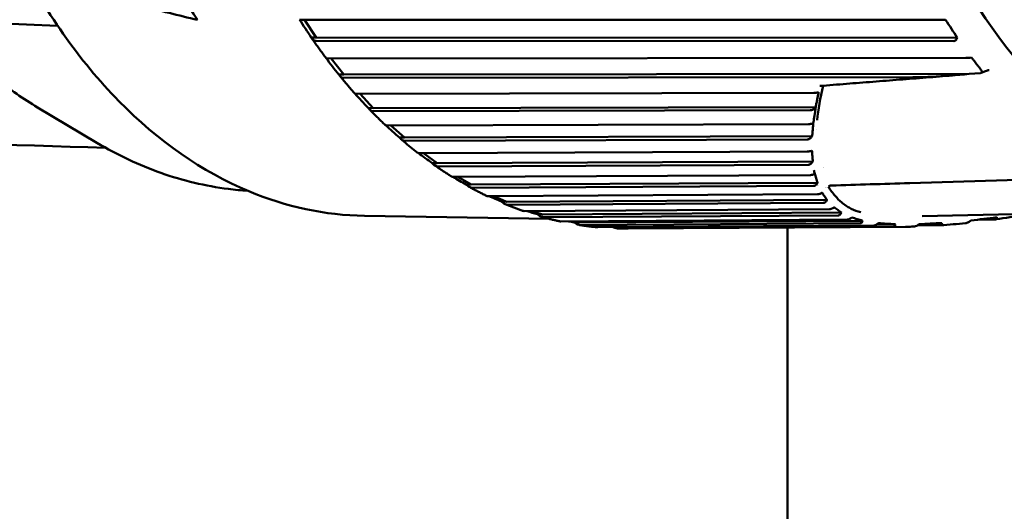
# Model space of a CAD drawing. Header units: millimetres. Extents: x 0 to 4686, y -120 to 1682.
# Tile 79 of 256: x 536 to 556, y 1077 to 1086. Entities that reach past the tile are written whole.
import ezdxf

# ---------------------------------------------------------------- set-up
doc = ezdxf.new("R2010")
doc.units = ezdxf.units.MM
doc.header["$LTSCALE"] = 2
doc.layers.add('Sichtbar (ISO)', color=7, linetype='Continuous', lineweight=50)

msp = doc.modelspace()

# ---------------------------------------------------------------- linework, layer by layer
at = {"layer": 'Sichtbar (ISO)'}
for p, q in [((534.5949, 1086.3973), (536.9698, 1086.2972)), ((541.8152, 1086.4159), (554.4362, 1086.4135)), ((541.8577, 1086.4159), (542.0897, 1086.0627)), ((554.5473, 1086.4135), (554.5142, 1086.4135)), ((542.0897, 1086.0627), (541.992, 1086.0643)), ((554.7794, 1086.0602), (542.0897, 1086.0627)), ((554.7117, 1085.9942), (542.0907, 1085.9966)), ((554.7641, 1086.0331), (554.7794, 1086.0602)), ((542.3401, 1085.6476), (554.9494, 1085.6615)), ((542.3866, 1085.6477), (542.6334, 1085.3303)), ((555.0603, 1085.6671), (555.0272, 1085.6648)), ((542.6334, 1085.3303), (542.5356, 1085.3319)), ((555.0174, 1085.3439), (542.6334, 1085.3303)), ((555.2358, 1085.3615), (555.0174, 1085.3439)), ((555.3361, 1085.3999), (555.2518, 1085.3653)), ((553.9001, 1085.2769), (542.638, 1085.2644)), ((542.906, 1084.948), (551.9371, 1084.9686)), ((542.9578, 1084.9481), (543.216, 1084.6687)), ((536.5736, 1084.6806), (537.7488, 1083.9802)), ((543.216, 1084.6687), (543.1183, 1084.6704)), ((551.9763, 1084.6887), (543.216, 1084.6687)), ((551.8698, 1084.6233), (543.2243, 1084.6035)), ((543.509, 1084.3218), (551.8316, 1084.3495)), ((543.568, 1084.322), (543.8338, 1084.0825)), ((552.0053, 1084.4309), (552.0053, 1084.431)), ((551.9886, 1084.2341), (551.9886, 1084.2341)), ((543.8338, 1084.0825), (543.736, 1084.0841)), ((551.9066, 1084.1093), (543.8338, 1084.0825)), ((551.8082, 1084.0449), (543.8456, 1084.0184)), ((544.1451, 1083.7733), (551.8073, 1083.8059)), ((544.2141, 1083.7736), (544.4823, 1083.5756)), ((544.4823, 1083.5756), (544.3846, 1083.5772)), ((551.9184, 1083.6071), (544.4823, 1083.5756)), ((551.8287, 1083.5442), (544.4977, 1083.5131)), ((544.81, 1083.3063), (551.8661, 1083.3417)), ((551.9595, 1083.3686), (551.9594, 1083.3686)), ((551.9603, 1083.3686), (551.9602, 1083.3686)), ((544.8934, 1083.3067), (545.1572, 1083.1515)), ((545.1572, 1083.1515), (545.0595, 1083.1531)), ((552.0152, 1083.1859), (545.1572, 1083.1515)), ((557.969, 1083.3097), (553.8376, 1083.1818)), ((551.9336, 1083.1249), (545.176, 1083.0909)), ((545.499, 1082.9239), (552.0111, 1082.9607)), ((545.6053, 1082.9245), (545.854, 1082.813)), ((545.854, 1082.813), (545.7562, 1082.8147)), ((552.1996, 1082.8489), (545.854, 1082.813)), ((552.1275, 1082.7903), (545.876, 1082.7549)), ((546.2074, 1082.6287), (552.2489, 1082.6657)), ((546.3551, 1082.6296), (546.5677, 1082.5626)), ((546.5677, 1082.5626), (546.47, 1082.5643)), ((552.4848, 1082.5989), (546.5677, 1082.5626)), ((552.3168, 1082.7021), (552.3167, 1082.7021)), ((561.0845, 1082.6865), (554.0867, 1082.5254)), ((543.0429, 1082.5335), (546.7092, 1082.4722)), ((552.422, 1082.5431), (546.5929, 1082.5073)), ((546.9305, 1082.4228), (552.5994, 1082.4594)), ((547.1734, 1082.4244), (547.2936, 1082.4019)), ((547.2936, 1082.4019), (547.1959, 1082.4036)), ((552.9039, 1082.4381), (547.2936, 1082.4019)), ((552.8545, 1082.3855), (547.3218, 1082.3498)), ((552.6391, 1082.5), (552.6384, 1082.5)), ((553.553, 1082.3686), (553.1871, 1082.3662)), ((555.541, 1082.4644), (555.2137, 1082.4623)), ((547.6633, 1082.3076), (553.1244, 1082.3437)), ((553.5187, 1082.3196), (548.0577, 1082.2835)), ((553.7519, 1082.3177), (548.2625, 1082.2813)), ((551.4213, 1082.3023), (551.4213, 1077.9221)), ((554.4499, 1082.3462), (553.9849, 1082.3432))]:
    msp.add_line(p, q, dxfattribs=at)
for centre, major_axis, ratio, start_param, end_param in [((561.257, 1095.4804), (-0.2108, -12.5905), 0.6653497, 2.6722024, 6.7534186), ((546.0915, 1095.7344), (-0.2218, -13.2481), 0.6653497, 5.3995871, 5.5040219), ((509.3441, 1096.3496), (50.4957, -13.975), 0.0354011, 5.3403473, 5.3680842), ((541.9305, 1086.24), (-0.441, 0.6677), 0.0584238, 1.2634817, 1.7983371), ((544.9717, 1086.2387), (-10.7441, 7.04), 0.5331334, 4.0097202, 4.0486478), ((542.4647, 1085.4924), (-0.4769, 0.6101), 0.056899, 1.2611856, 1.7923181), ((555.1871, 1085.4169), (0.0754, -0.0418), 0.4872511, 5.6508594, 5.841326), ((555.1395, 1085.4273), (0.1291, -0.0466), 0.3803674, 5.8109239, 6.8170891), ((543.0388, 1084.8146), (-0.5095, 0.5483), 0.0546078, 1.2634996, 1.7858814), ((543.6488, 1084.211), (-0.5387, 0.4827), 0.0513343, 1.2719574, 1.7791268), ((544.2907, 1083.6859), (-0.5642, 0.4139), 0.0468586, 1.2881699, 1.7722403), ((554.3366, 1095.5963), (-0.2092, -12.4982), 0.6653497, 6.0136213, 6.0136263), ((554.3366, 1095.5963), (-0.2092, -12.4982), 0.6653497, 6.0399897, 6.0399907), ((544.9599, 1083.2429), (-0.5858, 0.3423), 0.0409929, 1.3135599, 1.7655111), ((553.5654, 1095.6092), (-0.2118, -12.6482), 0.6653497, 6.1240682, 6.1240722), ((553.5654, 1095.6092), (-0.2118, -12.6482), 0.6653497, 6.1431409, 6.143147), ((552.2562, 1083.0198), (-0.1067, -0.1104), 0.6146761, 4.3354874, 4.3356648), ((553.5654, 1095.6092), (-0.2118, -12.6482), 0.6653497, 6.1500364, 6.1500444), ((545.652, 1082.8849), (-0.6033, 0.2684), 0.033633, 1.3499147, 1.7593323), ((546.3622, 1082.6145), (-0.6168, 0.1928), 0.0248183, 1.4162303, 1.7541717), ((547.0857, 1082.4334), (-0.626, 0.116), 0.0147789, 1.5738035, 1.7505054)]:
    msp.add_ellipse(centre, major_axis=major_axis, ratio=ratio, start_param=start_param, end_param=end_param, dxfattribs=at)
for points, knots in [([(543.4866, 1109.0298), (542.5462, 1109.0456), (541.6027, 1108.8371), (539.7995, 1107.9938), (538.9409, 1107.3553), (537.3919, 1105.7091), (536.7035, 1104.6973), (535.5712, 1102.4054), (535.1282, 1101.1248), (534.5326, 1098.4266), (534.3802, 1097.0095), (534.3807, 1094.1814), (534.5335, 1092.771), (535.13, 1090.0979), (535.5735, 1088.8358), (536.7088, 1086.5878), (537.4003, 1085.602), (538.9629, 1084.0117), (539.8334, 1083.4058), (541.4938, 1082.7117), (542.267, 1082.5465), (543.0429, 1082.5335)], [4.7418982, 4.7418982, 4.7418982, 4.7418982, 5.0559758, 5.0559758, 5.3733113, 5.3733113, 5.6943107, 5.6943107, 6.0162376, 6.0162376, 6.3381133, 6.3381133, 6.6599202, 6.6599202, 6.9818165, 6.9818165, 7.3037049, 7.3037049, 7.6243276, 7.6243276, 7.8834909, 7.8834909, 7.8834909, 7.8834909]), ([(534.5949, 1086.3972), (534.9584, 1085.9645), (535.3472, 1085.5807), (536.0209, 1085.0379), (536.2938, 1084.8474), (536.5735, 1084.6806)], [-1.49394858, -1.49394858, -1.49394858, -1.49394858, -1.28343116, -1.28343116, -1.14742536, -1.14742536, -1.14742536, -1.14742536]), ([(541.8152, 1086.4159), (541.8144, 1086.4159), (541.8135, 1086.4159), (541.8126, 1086.4159), (541.7961, 1086.4162), (541.7812, 1086.4165), (541.7645, 1086.4171), (541.7602, 1086.4173), (541.7599, 1086.4175)], [0.143052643, 0.143052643, 0.143052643, 0.143052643, 0.143393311, 0.143393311, 0.143393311, 0.150034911, 0.150034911, 0.156859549, 0.156859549, 0.156859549, 0.156859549]), ([(554.5142, 1086.4135), (554.5116, 1086.4135), (554.5091, 1086.4135), (554.4938, 1086.4135), (554.4781, 1086.4135), (554.4554, 1086.4135), (554.4443, 1086.4135), (554.4362, 1086.4135)], [-0.0079867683, -0.0079867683, -0.0079867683, -0.0079867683, -0.0072465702, -0.0072465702, -0.0033214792, -0.0033214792, -0.0001731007, -0.0001731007, -0.0001731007, -0.0001731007]), ([(541.992, 1086.0643), (542.0042, 1086.0447), (542.0211, 1086.0253), (542.0525, 1086.0037), (542.0716, 1085.9969), (542.0882, 1085.9966), (542.089, 1085.9966), (542.0899, 1085.9966), (542.0907, 1085.9966)], [0.129222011, 0.129222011, 0.129222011, 0.129222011, 0.13675171, 0.13675171, 0.143393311, 0.143393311, 0.143393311, 0.143733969, 0.143733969, 0.143733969, 0.143733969]), ([(541.9977, 1086.0555), (542.0164, 1086.0281), (542.0353, 1086.0008), (542.0731, 1085.9464), (542.092, 1085.9194), (542.1302, 1085.8656), (542.1493, 1085.8388), (542.1877, 1085.7854), (542.2071, 1085.7589), (542.2458, 1085.706), (542.2653, 1085.6798), (542.2848, 1085.6536)], [0.8458884, 0.8458884, 0.8458884, 0.8458884, 0.854720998, 0.854720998, 0.863553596, 0.863553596, 0.872386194, 0.872386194, 0.881218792, 0.881218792, 0.89005139, 0.89005139, 0.89005139, 0.89005139]), ([(554.7117, 1085.9942), (554.7198, 1085.9943), (554.7289, 1085.9971), (554.745, 1086.0072), (554.7542, 1086.0172), (554.7617, 1086.029), (554.7629, 1086.031), (554.7641, 1086.0331)], [-0.0711820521, -0.0711820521, -0.0711820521, -0.0711820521, -0.0680336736, -0.0680336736, -0.0641085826, -0.0641085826, -0.0633683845, -0.0633683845, -0.0633683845, -0.0633683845]), ([(542.3401, 1085.6476), (542.3392, 1085.6476), (542.3383, 1085.6477), (542.3375, 1085.6477), (542.321, 1085.6479), (542.306, 1085.6488), (542.2905, 1085.6508), (542.2862, 1085.6522), (542.285, 1085.6536)], [0.143052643, 0.143052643, 0.143052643, 0.143052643, 0.143393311, 0.143393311, 0.143393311, 0.150034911, 0.150034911, 0.155926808, 0.155926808, 0.155926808, 0.155926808]), ([(555.0272, 1085.6648), (555.0247, 1085.6647), (555.0222, 1085.6645), (555.0069, 1085.6635), (554.9912, 1085.6626), (554.9685, 1085.6618), (554.9575, 1085.6615), (554.9494, 1085.6615)], [-0.0079867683, -0.0079867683, -0.0079867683, -0.0079867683, -0.0072465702, -0.0072465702, -0.0033214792, -0.0033214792, -0.0001731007, -0.0001731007, -0.0001731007, -0.0001731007]), ([(542.5356, 1085.3319), (542.5489, 1085.3124), (542.5669, 1085.293), (542.5994, 1085.2715), (542.6189, 1085.2647), (542.6354, 1085.2644), (542.6363, 1085.2644), (542.6371, 1085.2644), (542.638, 1085.2644)], [0.129222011, 0.129222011, 0.129222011, 0.129222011, 0.13675171, 0.13675171, 0.143393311, 0.143393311, 0.143393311, 0.143733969, 0.143733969, 0.143733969, 0.143733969]), ([(542.5477, 1085.3156), (542.5676, 1085.291), (542.5875, 1085.2666), (542.6276, 1085.218), (542.6477, 1085.1938), (542.688, 1085.1457), (542.7083, 1085.1218), (542.7489, 1085.0743), (542.7693, 1085.0506), (542.8102, 1085.0036), (542.8307, 1084.9802), (542.8513, 1084.957)], [0.928951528, 0.928951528, 0.928951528, 0.928951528, 0.937626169, 0.937626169, 0.94630081, 0.94630081, 0.954975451, 0.954975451, 0.963650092, 0.963650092, 0.972324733, 0.972324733, 0.972324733, 0.972324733]), ([(554.6871, 1085.3137), (554.5116, 1085.2997), (554.3362, 1085.2857), (553.9854, 1085.2579), (553.8101, 1085.244), (553.4594, 1085.2162), (553.2842, 1085.2024), (552.9337, 1085.1747), (552.7585, 1085.1609), (552.4081, 1085.1334), (552.233, 1085.1196), (552.0579, 1085.1059)], [4.7304862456, 4.7304862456, 4.7304862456, 4.7304862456, 4.7309625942, 4.7309625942, 4.7314389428, 4.7314389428, 4.7319152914, 4.7319152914, 4.73239164, 4.73239164, 4.7328679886, 4.7328679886, 4.7328679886, 4.7328679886]), ([(553.9001, 1085.2769), (553.9168, 1085.2769), (553.9336, 1085.277), (554.0616, 1085.2783), (554.1729, 1085.2823), (554.5052, 1085.2981), (554.7731, 1085.3188), (555.0174, 1085.3439)], [-0.56820326, -0.56820326, -0.56820326, -0.56820326, -0.5621239, -0.5621239, -0.52178613, -0.52178613, -0.42946614, -0.42946614, -0.42946614, -0.42946614]), ([(555.411, 1085.4193), (555.3995, 1085.4183), (555.3875, 1085.4162), (555.3623, 1085.4098), (555.349, 1085.4052), (555.3361, 1085.3999)], [0, 0, 0, 0, 0.0036893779, 0.0036893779, 0.0078683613, 0.0078683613, 0.0078683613, 0.0078683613]), ([(542.906, 1084.948), (542.9051, 1084.948), (542.9042, 1084.948), (542.9034, 1084.948), (542.8869, 1084.9483), (542.8719, 1084.9497), (542.8575, 1084.953), (542.8535, 1084.9549), (542.8515, 1084.957)], [0.143052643, 0.143052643, 0.143052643, 0.143052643, 0.143393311, 0.143393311, 0.143393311, 0.150034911, 0.150034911, 0.154894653, 0.154894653, 0.154894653, 0.154894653]), ([(552.0353, 1084.9796), (552.0317, 1084.9787), (552.0278, 1084.9778), (552.0193, 1084.976), (552.0148, 1084.9752), (552.0033, 1084.9733), (551.9963, 1084.9724), (551.9815, 1084.9707), (551.9741, 1084.9701), (551.956, 1084.9689), (551.946, 1084.9686), (551.9371, 1084.9686)], [0.000001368, 0.000001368, 0.000001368, 0.000001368, 0.001670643, 0.001670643, 0.003259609, 0.003259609, 0.005454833, 0.005454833, 0.007731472, 0.007731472, 0.011244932, 0.011244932, 0.011244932, 0.011244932]), ([(552.0353, 1084.9796), (552.0309, 1084.9575), (552.0264, 1084.935), (552.0175, 1084.891), (552.0129, 1084.8683), (552.0086, 1084.8464)], [-0.029825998, -0.029825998, -0.029825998, -0.029825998, -0.014933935, -0.014933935, -0.000011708, -0.000011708, -0.000011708, -0.000011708]), ([(551.977, 1084.6892), (551.9821, 1084.7153), (551.9874, 1084.7417), (551.9981, 1084.7942), (552.0034, 1084.8202), (552.0086, 1084.8464)], [0.000009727, 0.000009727, 0.000009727, 0.000009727, 0.018047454, 0.018047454, 0.035851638, 0.035851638, 0.035851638, 0.035851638]), ([(543.1183, 1084.6704), (543.1326, 1084.651), (543.1516, 1084.6318), (543.1853, 1084.6105), (543.2052, 1084.6038), (543.2217, 1084.6035), (543.2226, 1084.6035), (543.2234, 1084.6035), (543.2243, 1084.6035)], [0.129222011, 0.129222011, 0.129222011, 0.129222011, 0.13675171, 0.13675171, 0.143393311, 0.143393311, 0.143393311, 0.143733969, 0.143733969, 0.143733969, 0.143733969]), ([(543.1386, 1084.6461), (543.1594, 1084.6246), (543.1803, 1084.6031), (543.2222, 1084.5605), (543.2432, 1084.5393), (543.2854, 1084.4972), (543.3065, 1084.4762), (543.3489, 1084.4347), (543.3702, 1084.414), (543.4128, 1084.373), (543.4342, 1084.3526), (543.4557, 1084.3324)], [1.012039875, 1.012039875, 1.012039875, 1.012039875, 1.020547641, 1.020547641, 1.029055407, 1.029055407, 1.037563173, 1.037563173, 1.046070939, 1.046070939, 1.054578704, 1.054578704, 1.054578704, 1.054578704]), ([(551.8698, 1084.6233), (551.8788, 1084.6233), (551.8877, 1084.625), (551.9061, 1084.6309), (551.9158, 1084.6356), (551.9438, 1084.6531), (551.9614, 1084.6697), (551.977, 1084.6892)], [0.000001, 0.000001, 0.000001, 0.000001, 0.003574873, 0.003574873, 0.007783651, 0.007783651, 0.016588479, 0.016588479, 0.016588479, 0.016588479]), ([(551.947, 1084.4777), (551.9484, 1084.4869), (551.9498, 1084.496), (551.9511, 1084.505), (551.9521, 1084.5118), (551.9532, 1084.5186), (551.9542, 1084.5254), (551.9549, 1084.5304), (551.9557, 1084.5355), (551.9564, 1084.5406), (551.9586, 1084.5557), (551.9608, 1084.5707), (551.9629, 1084.5856), (551.9679, 1084.6208), (551.9726, 1084.6553), (551.977, 1084.6892)], [0.33333333, 0.33333333, 0.33333333, 0.33333333, 0.41666667, 0.41666667, 0.41666667, 0.47916667, 0.47916667, 0.47916667, 0.5261922, 0.5261922, 0.5261922, 0.66666667, 0.66666667, 0.66666667, 0.9991347, 0.9991347, 0.9991347, 0.9991347]), ([(543.509, 1084.3218), (543.5082, 1084.3218), (543.5073, 1084.3218), (543.5064, 1084.3218), (543.4899, 1084.3221), (543.4749, 1084.324), (543.4618, 1084.3282), (543.4583, 1084.3302), (543.4559, 1084.3324)], [0.143052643, 0.143052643, 0.143052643, 0.143052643, 0.143393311, 0.143393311, 0.143393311, 0.150034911, 0.150034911, 0.153752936, 0.153752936, 0.153752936, 0.153752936]), ([(551.9291, 1084.3663), (551.9253, 1084.3647), (551.9217, 1084.3635), (551.9135, 1084.3609), (551.9089, 1084.3596), (551.8972, 1084.3567), (551.8901, 1084.3552), (551.8752, 1084.3527), (551.8678, 1084.3517), (551.85, 1084.35), (551.8402, 1084.3496), (551.8316, 1084.3495)], [0.000229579, 0.000229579, 0.000229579, 0.000229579, 0.00175676, 0.00175676, 0.003432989, 0.003432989, 0.005659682, 0.005659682, 0.00796036, 0.00796036, 0.011389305, 0.011389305, 0.011389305, 0.011389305]), ([(551.9291, 1084.3663), (551.9264, 1084.3396), (551.9241, 1084.3132), (551.9196, 1084.2609), (551.9174, 1084.2349), (551.9151, 1084.2089)], [-0.039430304, -0.039430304, -0.039430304, -0.039430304, -0.019597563, -0.019597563, -0.000011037, -0.000011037, -0.000011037, -0.000011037]), ([(551.9068, 1084.1095), (551.908, 1084.126), (551.9095, 1084.1427), (551.9123, 1084.1758), (551.9137, 1084.1923), (551.9151, 1084.2089)], [0, 0, 0, 0, 0.012498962, 0.012498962, 0.024951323, 0.024951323, 0.024951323, 0.024951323]), ([(537.7488, 1083.9802), (537.9524, 1083.8589), (538.1601, 1083.7482), (538.5826, 1083.549), (538.7974, 1083.4605), (539.2328, 1083.3069), (539.4534, 1083.2418), (539.8987, 1083.1356), (540.1234, 1083.0946), (540.4773, 1083.0498), (540.6057, 1083.0375), (540.7342, 1083.0293)], [1.23578467, 1.23578467, 1.23578467, 1.23578467, 1.30868884, 1.30868884, 1.38159302, 1.38159302, 1.4544972, 1.4544972, 1.52740138, 1.52740138, 1.56870405, 1.56870405, 1.56870405, 1.56870405]), ([(543.736, 1084.0841), (543.7514, 1084.0651), (543.7714, 1084.0462), (543.8063, 1084.0253), (543.8265, 1084.0187), (543.843, 1084.0184), (543.8439, 1084.0184), (543.8447, 1084.0184), (543.8456, 1084.0184)], [0.129222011, 0.129222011, 0.129222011, 0.129222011, 0.13675171, 0.13675171, 0.143393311, 0.143393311, 0.143393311, 0.143733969, 0.143733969, 0.143733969, 0.143733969]), ([(543.7666, 1084.0521), (543.7882, 1084.0336), (543.8098, 1084.0152), (543.8531, 1083.9786), (543.8749, 1083.9605), (543.9185, 1083.9244), (543.9403, 1083.9066), (543.9841, 1083.8711), (544.0061, 1083.8535), (544.0501, 1083.8186), (544.0721, 1083.8012), (544.0942, 1083.784)], [1.095142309, 1.095142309, 1.095142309, 1.095142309, 1.103479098, 1.103479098, 1.111815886, 1.111815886, 1.120152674, 1.120152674, 1.128489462, 1.128489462, 1.136826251, 1.136826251, 1.136826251, 1.136826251]), ([(551.8082, 1084.0449), (551.8168, 1084.045), (551.8252, 1084.0466), (551.8423, 1084.0523), (551.8512, 1084.0568), (551.8773, 1084.0739), (551.8934, 1084.0904), (551.9068, 1084.1095)], [0.000001, 0.000001, 0.000001, 0.000001, 0.003421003, 0.003421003, 0.007406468, 0.007406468, 0.016081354, 0.016081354, 0.016081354, 0.016081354]), ([(544.1451, 1083.7733), (544.1443, 1083.7733), (544.1434, 1083.7733), (544.1426, 1083.7733), (544.126, 1083.7736), (544.1109, 1083.7761), (544.0992, 1083.7808), (544.0966, 1083.7823), (544.0944, 1083.7841)], [0.1430526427, 0.1430526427, 0.1430526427, 0.1430526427, 0.1433933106, 0.1433933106, 0.1433933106, 0.1500349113, 0.1500349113, 0.1524867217, 0.1524867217, 0.1524867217, 0.1524867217]), ([(551.9028, 1083.8276), (551.8993, 1083.8258), (551.8954, 1083.824), (551.887, 1083.8206), (551.8826, 1083.8189), (551.8711, 1083.8152), (551.8639, 1083.8132), (551.8489, 1083.8098), (551.8414, 1083.8086), (551.8244, 1083.8064), (551.8153, 1083.8059), (551.8073, 1083.8059)], [0.000002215, 0.000002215, 0.000002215, 0.000002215, 0.001651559, 0.001651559, 0.003241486, 0.003241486, 0.005518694, 0.005518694, 0.007867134, 0.007867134, 0.011071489, 0.011071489, 0.011071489, 0.011071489]), ([(551.9028, 1083.8276), (551.9055, 1083.7906), (551.9081, 1083.7536), (551.9134, 1083.68), (551.916, 1083.6435), (551.9184, 1083.6068)], [-0.062559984, -0.062559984, -0.062559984, -0.062559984, -0.031101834, -0.031101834, -0.000069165, -0.000069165, -0.000069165, -0.000069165]), ([(544.3846, 1083.5772), (544.401, 1083.5587), (544.422, 1083.5402), (544.4579, 1083.5198), (544.4785, 1083.5133), (544.4951, 1083.5131), (544.4959, 1083.5131), (544.4967, 1083.5131), (544.4976, 1083.5131)], [0.129222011, 0.129222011, 0.129222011, 0.129222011, 0.13675171, 0.13675171, 0.143393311, 0.143393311, 0.143393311, 0.143733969, 0.143733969, 0.143733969, 0.143733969]), ([(544.4274, 1083.538), (544.4496, 1083.5226), (544.4718, 1083.5072), (544.5163, 1083.4768), (544.5385, 1083.4617), (544.5832, 1083.4318), (544.6056, 1083.417), (544.6504, 1083.3876), (544.6729, 1083.3731), (544.7179, 1083.3442), (544.7404, 1083.33), (544.763, 1083.3159)], [1.178243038, 1.178243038, 1.178243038, 1.178243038, 1.186411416, 1.186411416, 1.194579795, 1.194579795, 1.202748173, 1.202748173, 1.210916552, 1.210916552, 1.219084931, 1.219084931, 1.219084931, 1.219084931]), ([(551.8287, 1083.5442), (551.837, 1083.5442), (551.8451, 1083.5459), (551.8612, 1083.5515), (551.8694, 1083.5559), (551.8932, 1083.5726), (551.9073, 1083.5886), (551.9184, 1083.6068)], [0.000001, 0.000001, 0.000001, 0.000001, 0.003329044, 0.003329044, 0.007171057, 0.007171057, 0.01548845, 0.01548845, 0.01548845, 0.01548845]), ([(551.9596, 1083.3683), (551.956, 1083.3661), (551.9521, 1083.3639), (551.9437, 1083.3596), (551.9391, 1083.3575), (551.9274, 1083.3528), (551.9201, 1083.3503), (551.9048, 1083.3462), (551.8972, 1083.3446), (551.8813, 1083.3423), (551.8733, 1083.3417), (551.8661, 1083.3417)], [0.000054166, 0.000054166, 0.000054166, 0.000054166, 0.001695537, 0.001695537, 0.00333713, 0.00333713, 0.005679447, 0.005679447, 0.008091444, 0.008091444, 0.010966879, 0.010966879, 0.010966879, 0.010966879]), ([(552.0152, 1083.1859), (552.0059, 1083.2165), (551.9966, 1083.2471), (551.9783, 1083.3081), (551.9693, 1083.3384), (551.9598, 1083.3684)], [0.000014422, 0.000014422, 0.000014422, 0.000014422, 0.030355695, 0.030355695, 0.060380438, 0.060380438, 0.060380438, 0.060380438]), ([(544.81, 1083.3063), (544.8091, 1083.3063), (544.8083, 1083.3063), (544.8074, 1083.3063), (544.7909, 1083.3066), (544.7756, 1083.3095), (544.7655, 1083.3144), (544.7642, 1083.3151), (544.763, 1083.3159)], [0.1430526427, 0.1430526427, 0.1430526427, 0.1430526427, 0.1433933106, 0.1433933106, 0.1433933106, 0.1500349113, 0.1500349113, 0.151073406, 0.151073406, 0.151073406, 0.151073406]), ([(545.0595, 1083.1531), (545.0769, 1083.1351), (545.0989, 1083.1173), (545.136, 1083.0975), (545.1569, 1083.0912), (545.1734, 1083.091), (545.1742, 1083.0909), (545.1751, 1083.0909), (545.1759, 1083.0909)], [0.129222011, 0.129222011, 0.129222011, 0.129222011, 0.13675171, 0.13675171, 0.143393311, 0.143393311, 0.143393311, 0.143733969, 0.143733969, 0.143733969, 0.143733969]), ([(551.9336, 1083.1249), (551.941, 1083.1249), (551.9482, 1083.1263), (551.9623, 1083.131), (551.9693, 1083.1347), (551.9895, 1083.1488), (552.0011, 1083.1622), (552.0102, 1083.1775)], [0.000001, 0.000001, 0.000001, 0.000001, 0.002978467, 0.002978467, 0.006363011, 0.006363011, 0.013664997, 0.013664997, 0.013664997, 0.013664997]), ([(552.0152, 1083.1858), (552.0144, 1083.1844), (552.0135, 1083.183), (552.0119, 1083.1803), (552.011, 1083.1789), (552.0102, 1083.1775)], [-0.0013472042, -0.0013472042, -0.0013472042, -0.0013472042, -0.0006727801, -0.0006727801, -0.0000060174, -0.0000060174, -0.0000060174, -0.0000060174]), ([(545.1167, 1083.1078), (545.1392, 1083.0954), (545.1618, 1083.0831), (545.2071, 1083.0587), (545.2298, 1083.0467), (545.2752, 1083.0229), (545.298, 1083.0111), (545.3435, 1082.9878), (545.3663, 1082.9763), (545.412, 1082.9536), (545.4349, 1082.9424), (545.4578, 1082.9313)], [1.261321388, 1.261321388, 1.261321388, 1.261321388, 1.269332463, 1.269332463, 1.277343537, 1.277343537, 1.285354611, 1.285354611, 1.293365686, 1.293365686, 1.30137676, 1.30137676, 1.30137676, 1.30137676]), ([(552.0949, 1082.9868), (552.0891, 1082.983), (552.0825, 1082.9793), (552.0682, 1082.9727), (552.0607, 1082.9698), (552.0457, 1082.9652), (552.0384, 1082.9635), (552.0242, 1082.9612), (552.0173, 1082.9607), (552.0111, 1082.9607)], [0.0000143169, 0.0000143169, 0.0000143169, 0.0000143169, 0.0024538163, 0.0024538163, 0.0048785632, 0.0048785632, 0.0072248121, 0.0072248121, 0.0097211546, 0.0097211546, 0.0097211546, 0.0097211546]), ([(552.1038, 1082.9925), (552.1023, 1082.9915), (552.1008, 1082.9906), (552.0979, 1082.9887), (552.0964, 1082.9878), (552.0951, 1082.9869)], [0.0000263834, 0.0000263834, 0.0000263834, 0.0000263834, 0.0006322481, 0.0006322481, 0.0012272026, 0.0012272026, 0.0012272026, 0.0012272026]), ([(552.1996, 1082.8489), (552.1832, 1082.8729), (552.1671, 1082.8969), (552.1352, 1082.9447), (552.1194, 1082.9686), (552.1038, 1082.9925)], [0, 0, 0, 0, 0.029069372, 0.029069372, 0.05808792, 0.05808792, 0.05808792, 0.05808792]), ([(552.4905, 1082.7983), (552.4451, 1082.8371), (552.4026, 1082.8812), (552.3612, 1082.9292), (552.3141, 1082.9838), (552.2684, 1083.0435), (552.2263, 1083.1105)], [0.86579589, 0.86579589, 0.86579589, 0.86579589, 0.92857143, 0.92857143, 0.92857143, 0.99992169, 0.99992169, 0.99992169, 0.99992169]), ([(545.499, 1082.9239), (545.4981, 1082.9239), (545.4973, 1082.9239), (545.4964, 1082.9239), (545.4812, 1082.9241), (545.467, 1082.927), (545.4578, 1082.9313)], [0.1430526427, 0.1430526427, 0.1430526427, 0.1430526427, 0.1433933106, 0.1433933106, 0.1433933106, 0.1494915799, 0.1494915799, 0.1494915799, 0.1494915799]), ([(545.7562, 1082.8147), (545.7746, 1082.7974), (545.7976, 1082.7803), (545.8357, 1082.7612), (545.8569, 1082.7552), (545.8734, 1082.7549), (545.8743, 1082.7549), (545.8751, 1082.7549), (545.876, 1082.7549)], [0.129222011, 0.129222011, 0.129222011, 0.129222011, 0.13675171, 0.13675171, 0.143393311, 0.143393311, 0.143393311, 0.143733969, 0.143733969, 0.143733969, 0.143733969]), ([(545.8294, 1082.7649), (545.8522, 1082.7555), (545.8751, 1082.7462), (545.9209, 1082.7278), (545.9439, 1082.7188), (545.9898, 1082.701), (546.0128, 1082.6922), (546.0588, 1082.675), (546.0819, 1082.6665), (546.128, 1082.6498), (546.1511, 1082.6416), (546.1742, 1082.6335)], [1.344352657, 1.344352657, 1.344352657, 1.344352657, 1.352227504, 1.352227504, 1.36010235, 1.36010235, 1.367977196, 1.367977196, 1.375852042, 1.375852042, 1.383726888, 1.383726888, 1.383726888, 1.383726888]), ([(552.1275, 1082.7903), (552.1342, 1082.7903), (552.1406, 1082.7915), (552.153, 1082.7956), (552.1591, 1082.7988), (552.1764, 1082.811), (552.186, 1082.8227), (552.1929, 1082.8364)], [0.000000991, 0.000000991, 0.000000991, 0.000000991, 0.002703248, 0.002703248, 0.005729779, 0.005729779, 0.012285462, 0.012285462, 0.012285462, 0.012285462]), ([(552.1996, 1082.8489), (552.1985, 1082.8469), (552.1974, 1082.8448), (552.1951, 1082.8407), (552.194, 1082.8385), (552.1929, 1082.8364)], [-0.0020860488, -0.0020860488, -0.0020860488, -0.0020860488, -0.0010811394, -0.0010811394, -0.0000268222, -0.0000268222, -0.0000268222, -0.0000268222]), ([(552.8685, 1082.604), (552.8021, 1082.6234), (552.7383, 1082.6463), (552.6783, 1082.6754), (552.6514, 1082.6885), (552.6253, 1082.7028), (552.5999, 1082.7184), (552.5686, 1082.7377), (552.5384, 1082.7591), (552.5094, 1082.7825), (552.503, 1082.7877), (552.4967, 1082.7929), (552.4905, 1082.7983)], [0.71428571, 0.71428571, 0.71428571, 0.71428571, 0.78571429, 0.78571429, 0.78571429, 0.81771181, 0.81771181, 0.81771181, 0.85714286, 0.85714286, 0.85714286, 0.86579589, 0.86579589, 0.86579589, 0.86579589]), ([(546.2075, 1082.6287), (546.2066, 1082.6287), (546.2057, 1082.6287), (546.2049, 1082.6287), (546.1937, 1082.6289), (546.183, 1082.6307), (546.1744, 1082.6336)], [0.1430526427, 0.1430526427, 0.1430526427, 0.1430526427, 0.1433933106, 0.1433933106, 0.1433933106, 0.1478740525, 0.1478740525, 0.1478740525, 0.1478740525]), ([(546.47, 1082.5643), (546.4893, 1082.5478), (546.5132, 1082.5315), (546.5522, 1082.5134), (546.5738, 1082.5076), (546.5903, 1082.5073), (546.5912, 1082.5073), (546.592, 1082.5073), (546.5929, 1082.5073)], [0.129222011, 0.129222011, 0.129222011, 0.129222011, 0.13675171, 0.13675171, 0.143393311, 0.143393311, 0.143393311, 0.143733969, 0.143733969, 0.143733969, 0.143733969]), ([(552.327, 1082.693), (552.3213, 1082.6888), (552.3149, 1082.685), (552.3014, 1082.6781), (552.2944, 1082.6751), (552.2806, 1082.6704), (552.2739, 1082.6687), (552.2609, 1082.6663), (552.2547, 1082.6658), (552.2489, 1082.6657)], [0.0000178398, 0.0000178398, 0.0000178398, 0.0000178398, 0.002321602, 0.002321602, 0.0046135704, 0.0046135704, 0.0068013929, 0.0068013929, 0.0090947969, 0.0090947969, 0.0090947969, 0.0090947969]), ([(552.3407, 1082.7022), (552.3384, 1082.7007), (552.3361, 1082.6991), (552.3316, 1082.696), (552.3293, 1082.6945), (552.327, 1082.693)], [0.0000357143, 0.0000357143, 0.0000357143, 0.0000357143, 0.0009323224, 0.0009323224, 0.0018307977, 0.0018307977, 0.0018307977, 0.0018307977]), ([(552.4848, 1082.5989), (552.4601, 1082.6161), (552.4358, 1082.6333), (552.3878, 1082.6677), (552.3641, 1082.685), (552.3407, 1082.7022)], [0.0000041, 0.0000041, 0.0000041, 0.0000041, 0.027638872, 0.027638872, 0.055509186, 0.055509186, 0.055509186, 0.055509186]), ([(552.422, 1082.5431), (552.428, 1082.5431), (552.4336, 1082.5441), (552.4444, 1082.5476), (552.4495, 1082.5503), (552.4634, 1082.5603), (552.4712, 1082.5701), (552.477, 1082.5823)], [0.000001, 0.000001, 0.000001, 0.000001, 0.002414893, 0.002414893, 0.005070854, 0.005070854, 0.01053238, 0.01053238, 0.01053238, 0.01053238]), ([(552.4848, 1082.5989), (552.4835, 1082.5961), (552.4822, 1082.5933), (552.4796, 1082.5878), (552.4783, 1082.585), (552.477, 1082.5823)], [-0.002822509, -0.002822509, -0.002822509, -0.002822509, -0.0014111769, -0.0014111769, -0.0000020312, -0.0000020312, -0.0000020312, -0.0000020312]), ([(546.5602, 1082.512), (546.5833, 1082.5055), (546.6063, 1082.4992), (546.6525, 1082.4868), (546.6756, 1082.4807), (546.7219, 1082.4689), (546.7451, 1082.4631), (546.7914, 1082.4518), (546.8146, 1082.4462), (546.861, 1082.4355), (546.8842, 1082.4302), (546.9074, 1082.4251)], [1.427310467, 1.427310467, 1.427310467, 1.427310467, 1.435080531, 1.435080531, 1.442850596, 1.442850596, 1.45062066, 1.45062066, 1.458390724, 1.458390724, 1.466160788, 1.466160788, 1.466160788, 1.466160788]), ([(546.9305, 1082.4228), (546.9297, 1082.4228), (546.9288, 1082.4228), (546.928, 1082.4228), (546.9209, 1082.4229), (546.914, 1082.4238), (546.9076, 1082.4252)], [0.1430526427, 0.1430526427, 0.1430526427, 0.1430526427, 0.1433933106, 0.1433933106, 0.1433933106, 0.146232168, 0.146232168, 0.146232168, 0.146232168]), ([(547.1959, 1082.4036), (547.216, 1082.3881), (547.2408, 1082.3727), (547.2808, 1082.3555), (547.3027, 1082.3501), (547.3192, 1082.3498), (547.3201, 1082.3498), (547.3209, 1082.3498), (547.3217, 1082.3498)], [0.129222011, 0.129222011, 0.129222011, 0.129222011, 0.13675171, 0.13675171, 0.143393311, 0.143393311, 0.143393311, 0.143733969, 0.143733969, 0.143733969, 0.143733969]), ([(552.6716, 1082.4868), (552.6662, 1082.4825), (552.6601, 1082.4787), (552.6474, 1082.4718), (552.6408, 1082.4688), (552.6281, 1082.4641), (552.622, 1082.4624), (552.6102, 1082.46), (552.6046, 1082.4594), (552.5994, 1082.4594)], [0.0000454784, 0.0000454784, 0.0000454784, 0.0000454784, 0.0022120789, 0.0022120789, 0.0043931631, 0.0043931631, 0.0064253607, 0.0064253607, 0.0085086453, 0.0085086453, 0.0085086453, 0.0085086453]), ([(552.6907, 1082.5004), (552.6867, 1082.4976), (552.6827, 1082.4947), (552.6763, 1082.4902), (552.6739, 1082.4885), (552.6716, 1082.4868)], [0.0001086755, 0.0001086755, 0.0001086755, 0.0001086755, 0.0016287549, 0.0016287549, 0.0025473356, 0.0025473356, 0.0025473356, 0.0025473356]), ([(552.9039, 1082.4381), (552.8662, 1082.4484), (552.83, 1082.4587), (552.7591, 1082.4794), (552.7244, 1082.4899), (552.6907, 1082.5004)], [0.000016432, 0.000016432, 0.000016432, 0.000016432, 0.025770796, 0.025770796, 0.052376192, 0.052376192, 0.052376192, 0.052376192]), ([(552.8545, 1082.3855), (552.8597, 1082.3856), (552.8645, 1082.3863), (552.8734, 1082.3892), (552.8775, 1082.3914), (552.8885, 1082.3998), (552.8941, 1082.4079), (552.8974, 1082.4184)], [0.000001, 0.000001, 0.000001, 0.000001, 0.0020890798, 0.0020890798, 0.0043222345, 0.0043222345, 0.0089410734, 0.0089410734, 0.0089410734, 0.0089410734]), ([(552.8974, 1082.4184), (552.8983, 1082.4219), (552.8995, 1082.4252), (552.9017, 1082.4317), (552.9028, 1082.4349), (552.9039, 1082.4381)], [0.0000236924, 0.0000236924, 0.0000236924, 0.0000236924, 0.0017144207, 0.0017144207, 0.0033631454, 0.0033631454, 0.0033631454, 0.0033631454]), ([(553.1937, 1082.3705), (553.1879, 1082.3666), (553.1818, 1082.3628), (553.1695, 1082.3561), (553.1633, 1082.3532), (553.1512, 1082.3485), (553.1454, 1082.3468), (553.1344, 1082.3444), (553.1292, 1082.3438), (553.1244, 1082.3437)], [0.0000190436, 0.0000190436, 0.0000190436, 0.0000190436, 0.0021482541, 0.0021482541, 0.0042475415, 0.0042475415, 0.0062181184, 0.0062181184, 0.008155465, 0.008155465, 0.008155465, 0.008155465]), ([(553.2208, 1082.389), (553.2163, 1082.3859), (553.2118, 1082.3828), (553.2028, 1082.3767), (553.1983, 1082.3736), (553.1938, 1082.3706)], [0.0000024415, 0.0000024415, 0.0000024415, 0.0000024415, 0.0016470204, 0.0016470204, 0.0032750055, 0.0032750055, 0.0032750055, 0.0032750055]), ([(553.553, 1082.3686), (553.4937, 1082.372), (553.4362, 1082.3754), (553.3253, 1082.3821), (553.2721, 1082.3855), (553.2208, 1082.389)], [0.0000105, 0.0000105, 0.0000105, 0.0000105, 0.025036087, 0.025036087, 0.05006168, 0.05006168, 0.05006168, 0.05006168]), ([(553.5514, 1082.3487), (553.5517, 1082.352), (553.552, 1082.3553), (553.5525, 1082.362), (553.5528, 1082.3653), (553.553, 1082.3686)], [0.0000075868, 0.0000075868, 0.0000075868, 0.0000075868, 0.0016355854, 0.0016355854, 0.0032801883, 0.0032801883, 0.0032801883, 0.0032801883]), ([(554.0253, 1082.3696), (554.0207, 1082.3665), (554.0161, 1082.3635), (554.0068, 1082.3574), (554.0021, 1082.3544), (553.9975, 1082.3512)], [0.0000786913, 0.0000786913, 0.0000786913, 0.0000786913, 0.0017274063, 0.0017274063, 0.0034181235, 0.0034181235, 0.0034181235, 0.0034181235]), ([(554.474, 1082.3913), (554.3968, 1082.3877), (554.32, 1082.384), (554.1704, 1082.3767), (554.0973, 1082.3731), (554.0253, 1082.3696)], [0.000097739, 0.000097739, 0.000097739, 0.000097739, 0.026669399, 0.026669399, 0.052448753, 0.052448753, 0.052448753, 0.052448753]), ([(554.4499, 1082.3462), (554.4551, 1082.3463), (554.4599, 1082.3469), (554.468, 1082.3496), (554.4713, 1082.3516), (554.4762, 1082.3568), (554.4778, 1082.3601), (554.4791, 1082.3676), (554.479, 1082.3717), (554.4777, 1082.3765)], [0.000001, 0.000001, 0.000001, 0.000001, 0.00212072, 0.00212072, 0.0041883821, 0.0041883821, 0.006331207, 0.006331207, 0.0084592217, 0.0084592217, 0.0084592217, 0.0084592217]), ([(554.474, 1082.3913), (554.4745, 1082.3889), (554.475, 1082.3864), (554.4761, 1082.3814), (554.4766, 1082.3789), (554.4777, 1082.3765)], [-0.0024838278, -0.0024838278, -0.0024838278, -0.0024838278, -0.0012875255, -0.0012875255, -0.000044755, -0.000044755, -0.000044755, -0.000044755]), ([(555.0277, 1082.4263), (555.0108, 1082.4148), (554.9942, 1082.4056), (554.9712, 1082.3961), (554.9636, 1082.3935), (554.9522, 1082.3908), (554.948, 1082.3901), (554.9441, 1082.3896)], [0.00000496, 0.00000496, 0.00000496, 0.00000496, 0.006203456, 0.006203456, 0.009226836, 0.009226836, 0.010962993, 0.010962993, 0.010962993, 0.010962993]), ([(555.0277, 1082.4263), (555.0315, 1082.4289), (555.0353, 1082.4315), (555.043, 1082.4367), (555.0469, 1082.4394), (555.0507, 1082.442)], [-0.0028207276, -0.0028207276, -0.0028207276, -0.0028207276, -0.0014120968, -0.0014120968, -0.0000002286, -0.0000002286, -0.0000002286, -0.0000002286]), ([(555.561, 1082.5053), (555.4753, 1082.4948), (555.3897, 1082.4842), (555.2196, 1082.4631), (555.135, 1082.4525), (555.0507, 1082.442)], [0.000038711, 0.000038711, 0.000038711, 0.000038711, 0.027918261, 0.027918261, 0.055542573, 0.055542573, 0.055542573, 0.055542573]), ([(555.541, 1082.4644), (555.5469, 1082.4645), (555.5522, 1082.4651), (555.5608, 1082.4679), (555.5641, 1082.47), (555.5684, 1082.4754), (555.5694, 1082.4787), (555.5693, 1082.4862), (555.5681, 1082.4904), (555.566, 1082.4949)], [0.000001, 0.000001, 0.000001, 0.000001, 0.0023680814, 0.0023680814, 0.0046250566, 0.0046250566, 0.006846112, 0.006846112, 0.009079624, 0.009079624, 0.009079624, 0.009079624]), ([(555.561, 1082.5053), (555.5618, 1082.5036), (555.5626, 1082.5018), (555.5642, 1082.4983), (555.565, 1082.4966), (555.566, 1082.4949)], [-0.0018210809, -0.0018210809, -0.0018210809, -0.0018210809, -0.0009254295, -0.0009254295, -0.0000179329, -0.0000179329, -0.0000179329, -0.0000179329]), ([(547.3036, 1082.3512), (547.3268, 1082.3476), (547.35, 1082.3442), (547.3965, 1082.3377), (547.4197, 1082.3345), (547.4662, 1082.3285), (547.4894, 1082.3256), (547.536, 1082.3201), (547.5592, 1082.3175), (547.6058, 1082.3126), (547.6291, 1082.3103), (547.6523, 1082.3081)], [1.510170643, 1.510170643, 1.510170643, 1.510170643, 1.517876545, 1.517876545, 1.525582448, 1.525582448, 1.53328835, 1.53328835, 1.540994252, 1.540994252, 1.548700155, 1.548700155, 1.548700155, 1.548700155]), ([(547.6633, 1082.3076), (547.6625, 1082.3076), (547.6616, 1082.3076), (547.6607, 1082.3076), (547.6579, 1082.3076), (547.6551, 1082.3078), (547.6524, 1082.3081)], [0.1430526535, 0.1430526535, 0.1430526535, 0.1430526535, 0.1433933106, 0.1433933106, 0.1433933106, 0.1445214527, 0.1445214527, 0.1445214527, 0.1445214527]), ([(547.9685, 1082.3097), (547.9784, 1082.3045), (547.9882, 1082.2999), (548.0165, 1082.2888), (548.0386, 1082.2838), (548.0551, 1082.2835), (548.056, 1082.2835), (548.0568, 1082.2835), (548.0577, 1082.2835)], [0.133591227, 0.133591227, 0.133591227, 0.133591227, 0.13675171, 0.13675171, 0.143393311, 0.143393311, 0.143393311, 0.143733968, 0.143733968, 0.143733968, 0.143733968]), ([(548.0539, 1082.2835), (548.0678, 1082.2831), (548.0817, 1082.2828), (548.1095, 1082.2822), (548.1234, 1082.282), (548.1512, 1082.2816), (548.1651, 1082.2814), (548.193, 1082.2812), (548.2069, 1082.2812), (548.2347, 1082.2812), (548.2486, 1082.2812), (548.2625, 1082.2813)], [1.592915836, 1.592915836, 1.592915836, 1.592915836, 1.597505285, 1.597505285, 1.602094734, 1.602094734, 1.606684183, 1.606684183, 1.611273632, 1.611273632, 1.615863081, 1.615863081, 1.615863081, 1.615863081]), ([(553.5187, 1082.3196), (553.5235, 1082.3197), (553.5279, 1082.3203), (553.5357, 1082.3229), (553.5391, 1082.3248), (553.5448, 1082.3299), (553.547, 1082.3331), (553.5501, 1082.3403), (553.551, 1082.3444), (553.5514, 1082.3487)], [0.000001, 0.000001, 0.000001, 0.000001, 0.0019353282, 0.0019353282, 0.0039028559, 0.0039028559, 0.0059989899, 0.0059989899, 0.0081364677, 0.0081364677, 0.0081364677, 0.0081364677]), ([(553.7519, 1082.3177), (553.7597, 1082.3178), (553.8135, 1082.3182), (553.8697, 1082.3192), (553.9194, 1082.3204)], [0.60939564, 0.60939564, 0.60939564, 0.60939564, 0.66666667, 1, 1, 1, 1]), ([(553.9975, 1082.3512), (553.9829, 1082.3414), (553.9685, 1082.3338), (553.9486, 1082.326), (553.9422, 1082.3239), (553.9302, 1082.3212), (553.9246, 1082.3204), (553.9194, 1082.3204)], [0.000024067, 0.000024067, 0.000024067, 0.000024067, 0.005316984, 0.005316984, 0.007886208, 0.007886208, 0.010288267, 0.010288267, 0.010288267, 0.010288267]), ([(527.9213, 1021.7598), (527.9213, 1023.2705), (527.9188, 1024.7813), (527.9544, 1026.2916), (527.9724, 1027.0557), (528.0001, 1027.8196), (528.0441, 1028.5827), (528.0997, 1029.5474), (528.1814, 1030.5108), (528.3068, 1031.4689), (528.4018, 1032.195), (528.522, 1032.9181), (528.675, 1033.6343), (528.7759, 1034.1066), (528.8911, 1034.5758), (529.0224, 1035.0406), (529.2054, 1035.6885), (529.4197, 1036.3276), (529.664, 1036.955), (530.0044, 1037.8296), (530.403, 1038.6813), (530.8453, 1039.5094), (531.2828, 1040.3285), (531.763, 1041.1244), (532.2685, 1041.9037), (532.5596, 1042.3524), (532.859, 1042.7956), (533.164, 1043.2349), (533.8249, 1044.1869), (534.5119, 1045.1206), (535.2008, 1046.0528), (537.9607, 1049.7881), (540.7506, 1053.5008), (543.5244, 1057.2258), (544.17, 1058.0928), (544.8147, 1058.9605), (545.4569, 1059.83), (545.967, 1060.5207), (546.4756, 1061.2125), (546.9756, 1061.9105), (547.4019, 1062.5057), (547.8221, 1063.1053), (548.2275, 1063.7148), (548.633, 1064.3245), (549.0236, 1064.944), (549.3859, 1065.5803), (549.6919, 1066.1177), (549.9776, 1066.6671), (550.224, 1067.2339), (550.443, 1067.7375), (550.6309, 1068.255), (550.7791, 1068.7834), (550.9311, 1069.3258), (551.0413, 1069.8797), (551.1245, 1070.4371), (551.221, 1071.0832), (551.2813, 1071.734), (551.3218, 1072.3859), (551.3511, 1072.8582), (551.37, 1073.3312), (551.3839, 1073.8042), (551.424, 1075.1764), (551.4213, 1076.5494), (551.4213, 1077.9221)], [0, 0, 0, 0, 0.0720994, 0.0720994, 0.0720994, 0.1085789, 0.1085789, 0.1085789, 0.1546935, 0.1546935, 0.1546935, 0.1896425, 0.1896425, 0.1896425, 0.2126861, 0.2126861, 0.2126861, 0.2448059, 0.2448059, 0.2448059, 0.2895737, 0.2895737, 0.2895737, 0.3338527, 0.3338527, 0.3338527, 0.3593459, 0.3593459, 0.3593459, 0.4145875, 0.4145875, 0.4145875, 0.6359245, 0.6359245, 0.6359245, 0.6874428, 0.6874428, 0.6874428, 0.7283652, 0.7283652, 0.7283652, 0.7632574, 0.7632574, 0.7632574, 0.798163, 0.798163, 0.798163, 0.8276439, 0.8276439, 0.8276439, 0.8538379, 0.8538379, 0.8538379, 0.8807248, 0.8807248, 0.8807248, 0.9118969, 0.9118969, 0.9118969, 0.9344828, 0.9344828, 0.9344828, 1, 1, 1, 1]), ([(556.4213, 1077.9221), (556.4213, 1076.5869), (556.4241, 1075.2513), (556.39, 1073.9167), (556.3725, 1073.2296), (556.3452, 1072.5429), (556.2978, 1071.8569), (556.2111, 1070.6016), (556.057, 1069.349), (555.7685, 1068.1241), (555.6158, 1067.4756), (555.4254, 1066.8349), (555.1963, 1066.2093), (554.7586, 1065.0137), (554.1798, 1063.8733), (553.535, 1062.7739), (552.8049, 1061.529), (551.9902, 1060.3367), (551.1508, 1059.1625), (550.6342, 1058.4398), (550.1082, 1057.7239), (549.5807, 1057.0091), (547.4473, 1054.1181), (545.2892, 1051.245), (543.1405, 1048.3652), (542.0394, 1046.8894), (540.9408, 1045.4119), (539.8437, 1043.9333), (539.4214, 1043.364), (538.9993, 1042.7946), (538.5809, 1042.2224), (538.3109, 1041.8531), (538.0425, 1041.4827), (537.777, 1041.1103), (537.3679, 1040.5365), (536.9658, 1039.958), (536.5787, 1039.369), (535.8908, 1038.3222), (535.2502, 1037.2423), (534.7275, 1036.1048), (534.4807, 1035.5677), (534.2601, 1035.0178), (534.0717, 1034.4578), (533.9555, 1034.1125), (533.8515, 1033.7634), (533.7592, 1033.411), (533.6015, 1032.8094), (533.4779, 1032.1986), (533.3784, 1031.5845), (533.1593, 1030.2325), (533.0572, 1028.8651), (532.9989, 1027.4968), (532.9174, 1025.5855), (532.9213, 1023.6725), (532.9213, 1021.7598)], [0, 0, 0, 0, 0.0637256, 0.0637256, 0.0637256, 0.0965328, 0.0965328, 0.0965328, 0.156576, 0.156576, 0.156576, 0.1883636, 0.1883636, 0.1883636, 0.2491114, 0.2491114, 0.2491114, 0.3179007, 0.3179007, 0.3179007, 0.3602396, 0.3602396, 0.3602396, 0.5314832, 0.5314832, 0.5314832, 0.6192341, 0.6192341, 0.6192341, 0.6530146, 0.6530146, 0.6530146, 0.674815, 0.674815, 0.674815, 0.7084074, 0.7084074, 0.7084074, 0.7681072, 0.7681072, 0.7681072, 0.7962982, 0.7962982, 0.7962982, 0.8136828, 0.8136828, 0.8136828, 0.8433644, 0.8433644, 0.8433644, 0.9087128, 0.9087128, 0.9087128, 1, 1, 1, 1])]:
    msp.add_open_spline(points, degree=3, knots=knots, dxfattribs=at)
msp.add_rational_spline([(555.2597, 1085.4121), (555.1623, 1085.5396), (555.0603, 1085.6671)], [1.69322830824, 1.69337500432, 1.69312184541], degree=2, dxfattribs=at)
for points in [[(552.1228, 1085.111), (552.0677, 1084.8648), (552.0279, 1084.6382), (552.0051, 1084.4299)], [(537.9195, 1083.8815), (534.171, 1083.9845), (530.4256, 1084.1613), (526.6853, 1084.4143)], [(551.9291, 1084.3663), (551.9355, 1084.4041), (551.9414, 1084.4412), (551.947, 1084.4777)], [(551.9598, 1083.3684), (551.9519, 1083.3911), (551.9454, 1083.415), (551.9403, 1083.4405)], [(553.8329, 1083.1819), (553.3151, 1083.1662), (552.7983, 1083.1502), (552.2837, 1083.1334)], [(552.2377, 1083.1245), (552.2359, 1083.1235), (552.2342, 1083.1225), (552.2324, 1083.1214)], [(552.258, 1083.1311), (552.2503, 1083.13), (552.2431, 1083.1274), (552.2377, 1083.1245)], [(552.284, 1083.1334), (552.2768, 1083.1331), (552.268, 1083.1325), (552.258, 1083.1311)], [(554.9441, 1082.3896), (554.7785, 1082.3722), (554.6145, 1082.3577), (554.4538, 1082.3464)], [(556.0865, 1082.5502), (555.9068, 1082.5189), (555.7277, 1082.4905), (555.5498, 1082.465)]]:
    msp.add_open_spline(points, degree=3, dxfattribs=at)

doc.saveas('drawing.dxf')
